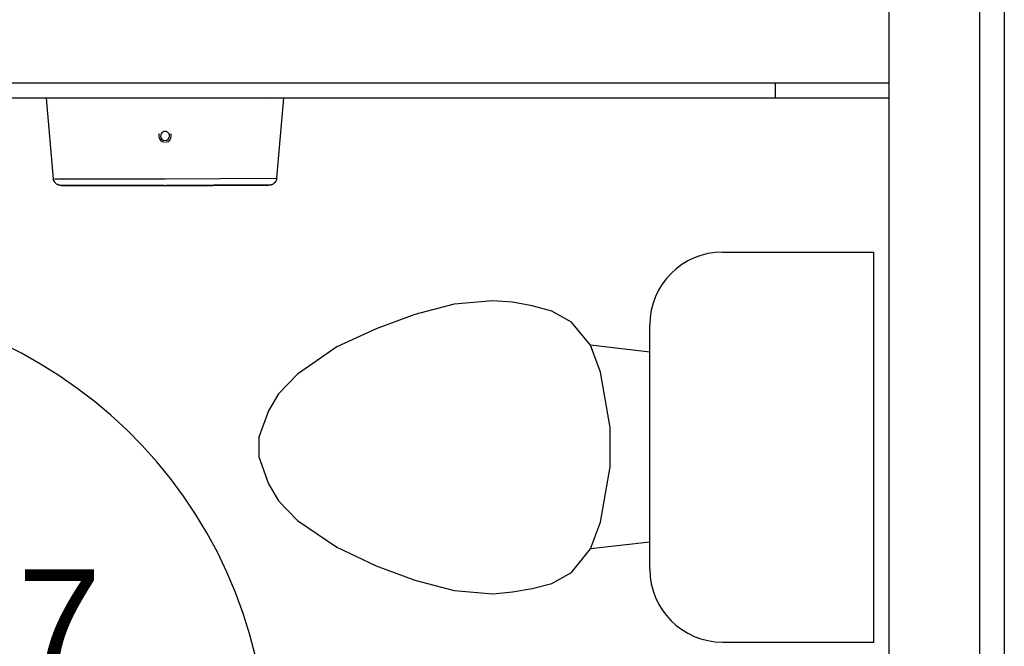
# Model space of a CAD drawing. Header units: millimetres. Extents: x 7 to 269, y 1 to 169.
# Tile 64 of 113: x 80.483 to 81.763, y 34.024 to 34.838. Entities that reach past the tile are written whole.
import ezdxf

# ---------------------------------------------------------------- set-up
doc = ezdxf.new("R2010")
doc.units = ezdxf.units.MM
doc.header["$MEASUREMENT"] = 0
doc.layers.add('Layout - Marco Polo', color=252, linetype='Continuous', lineweight=25)
doc.layers.add('Textos - Marco Polo', color=143, linetype='Continuous', lineweight=25)
doc.styles.add('Arial', font='arial.ttf')

msp = doc.modelspace()

# ---------------------------------------------------------------- linework, layer by layer
at = {"layer": 'Layout - Marco Polo'}
for p, q in [((81.6133, 34.9883), (81.6133, 30.8768)), ((81.7634, 30.8768), (81.7634, 34.9883)), ((81.7309, 34.9438), (81.7309, 30.9208)), ((80.2039, 34.7563), (81.6133, 34.7563)), ((81.4659, 34.7368), (81.4659, 34.7563)), ((80.2039, 34.7368), (81.6133, 34.7368)), ((80.5173, 34.7363), (80.5263, 34.6318)), ((80.6719, 34.7363), (80.5189, 34.7363)), ((80.8063, 34.7368), (80.6719, 34.7363)), ((80.8174, 34.6323), (80.8263, 34.7368)), ((80.5279, 34.6318), (80.6719, 34.6318)), ((80.6719, 34.6318), (80.8158, 34.6323)), ((81.3969, 34.5363), (81.5934, 34.5363)), ((81.5934, 34.5363), (81.5934, 34.0293)), ((81.0983, 34.4733), (81.0478, 34.4688)), ((81.1239, 34.4713), (81.0983, 34.4733)), ((81.0478, 34.4688), (80.9968, 34.4553)), ((81.1493, 34.4668), (81.1239, 34.4713)), ((81.1748, 34.4598), (81.1493, 34.4668)), ((81.2004, 34.4453), (81.1748, 34.4598)), ((80.9968, 34.4553), (80.9463, 34.4368)), ((80.9463, 34.4368), (80.8953, 34.4133)), ((81.2253, 34.4153), (81.2004, 34.4453)), ((81.3023, 34.1243), (81.3023, 34.4418)), ((80.8953, 34.4133), (80.8443, 34.3778)), ((81.2383, 34.3803), (81.2253, 34.4153)), ((81.3023, 34.4063), (81.2253, 34.4153)), ((80.8443, 34.3778), (80.8194, 34.3523)), ((81.2508, 34.3083), (81.2383, 34.3803)), ((80.8194, 34.3523), (80.8063, 34.3303)), ((80.8063, 34.3303), (80.7938, 34.2958)), ((81.2508, 34.2573), (81.2508, 34.3083)), ((80.7938, 34.2958), (80.7938, 34.2703)), ((80.7938, 34.2703), (80.8063, 34.2353)), ((81.2383, 34.1853), (81.2508, 34.2573)), ((80.8063, 34.2353), (80.8194, 34.2133)), ((80.8194, 34.2133), (80.8443, 34.1878)), ((80.8443, 34.1878), (80.8953, 34.1528)), ((81.2253, 34.1508), (81.2383, 34.1853)), ((80.8953, 34.1528), (80.9463, 34.1288)), ((81.3023, 34.1593), (81.2253, 34.1508)), ((81.2004, 34.1203), (81.2253, 34.1508)), ((80.9463, 34.1288), (80.9968, 34.1103)), ((81.1748, 34.1058), (81.2004, 34.1203)), ((80.9968, 34.1103), (81.0478, 34.0968)), ((81.1493, 34.0993), (81.1748, 34.1058)), ((81.0478, 34.0968), (81.0983, 34.0923)), ((81.0983, 34.0923), (81.1239, 34.0948)), ((81.1239, 34.0948), (81.1493, 34.0993)), ((81.5934, 34.0293), (81.3969, 34.0293))]:
    msp.add_line(p, q, dxfattribs=at)
for points in [[(80.5374, 34.6228), (80.5369, 34.6228), (80.5363, 34.6228), (80.5358, 34.6228), (80.5353, 34.6228), (80.5349, 34.6233), (80.5349, 34.6233), (80.5344, 34.6233), (80.5339, 34.6233), (80.5333, 34.6233), (80.5328, 34.6238), (80.5328, 34.6238), (80.5323, 34.6243), (80.5318, 34.6243), (80.5314, 34.6243), (80.5309, 34.6248), (80.5309, 34.6248), (80.5303, 34.6253), (80.5298, 34.6258), (80.5298, 34.6258), (80.5293, 34.6263), (80.5289, 34.6263), (80.5289, 34.6268), (80.5284, 34.6273), (80.5284, 34.6273), (80.5279, 34.6278), (80.5279, 34.6283), (80.5279, 34.6288), (80.5273, 34.6288), (80.5273, 34.6293), (80.5268, 34.6298), (80.5268, 34.6303), (80.5268, 34.6308), (80.5268, 34.6308), (80.5263, 34.6313), (80.5263, 34.6318)], [(80.8174, 34.6323), (80.8169, 34.6318), (80.8169, 34.6313), (80.8169, 34.6308), (80.8169, 34.6303), (80.8163, 34.6303), (80.8163, 34.6298), (80.8163, 34.6293), (80.8158, 34.6288), (80.8158, 34.6283), (80.8153, 34.6283), (80.8153, 34.6278), (80.8149, 34.6273), (80.8149, 34.6268), (80.8143, 34.6268), (80.8143, 34.6263), (80.8139, 34.6263), (80.8133, 34.6258), (80.8133, 34.6253), (80.8128, 34.6253), (80.8123, 34.6248), (80.8123, 34.6248), (80.8118, 34.6243), (80.8114, 34.6243), (80.8109, 34.6243), (80.8103, 34.6238), (80.8103, 34.6238), (80.8098, 34.6238), (80.8093, 34.6233), (80.8089, 34.6233), (80.8083, 34.6233), (80.8079, 34.6233), (80.8079, 34.6233), (80.8073, 34.6233), (80.8068, 34.6233), (80.8063, 34.6233)], [(80.6709, 34.6228), (80.6663, 34.6228), (80.6608, 34.6228), (80.6559, 34.6228), (80.6504, 34.6228), (80.6448, 34.6228), (80.6398, 34.6228), (80.6349, 34.6228), (80.6294, 34.6228), (80.6243, 34.6228), (80.6193, 34.6228), (80.6144, 34.6228), (80.6098, 34.6228), (80.6048, 34.6228), (80.6003, 34.6228), (80.5958, 34.6228), (80.5914, 34.6228), (80.5874, 34.6228), (80.5833, 34.6228), (80.5794, 34.6228), (80.5754, 34.6228), (80.5718, 34.6228), (80.5683, 34.6228), (80.5649, 34.6228), (80.5614, 34.6228), (80.5589, 34.6228), (80.5558, 34.6228), (80.5533, 34.6228), (80.5508, 34.6228), (80.5483, 34.6228), (80.5463, 34.6228), (80.5443, 34.6228), (80.5429, 34.6228), (80.5413, 34.6228), (80.5404, 34.6228), (80.5393, 34.6228), (80.5383, 34.6228), (80.5378, 34.6228), (80.5374, 34.6228), (80.5374, 34.6228), (80.5374, 34.6228)], [(80.5374, 34.6228), (80.5374, 34.6228), (80.5378, 34.6228), (80.5383, 34.6228), (80.5388, 34.6228), (80.5399, 34.6228), (80.5413, 34.6228), (80.5423, 34.6228), (80.5438, 34.6228), (80.5459, 34.6228), (80.5478, 34.6228), (80.5498, 34.6228), (80.5523, 34.6228), (80.5549, 34.6228), (80.5579, 34.6228), (80.5609, 34.6228), (80.5639, 34.6228), (80.5674, 34.6228), (80.5709, 34.6228), (80.5743, 34.6228), (80.5778, 34.6228), (80.5819, 34.6228), (80.5858, 34.6228), (80.5904, 34.6228), (80.5948, 34.6228), (80.5994, 34.6228), (80.6038, 34.6228), (80.6084, 34.6228), (80.6133, 34.6228), (80.6179, 34.6228), (80.6228, 34.6228), (80.6278, 34.6228), (80.6334, 34.6228), (80.6384, 34.6228), (80.6439, 34.6228), (80.6488, 34.6228), (80.6543, 34.6228), (80.6594, 34.6228), (80.6649, 34.6228), (80.6703, 34.6228), (80.6719, 34.6228)], [(80.6719, 34.6228), (80.6773, 34.6228), (80.6823, 34.6228), (80.6878, 34.6228), (80.6933, 34.6228), (80.6984, 34.6228), (80.7039, 34.6228), (80.7088, 34.6228), (80.7143, 34.6228), (80.7193, 34.6228), (80.7244, 34.6228), (80.7293, 34.6228), (80.7338, 34.6228), (80.7388, 34.6233), (80.7433, 34.6233), (80.7478, 34.6233), (80.7518, 34.6233), (80.7563, 34.6233), (80.7604, 34.6233), (80.7643, 34.6233), (80.7683, 34.6233), (80.7719, 34.6233), (80.7754, 34.6233), (80.7789, 34.6233), (80.7818, 34.6233), (80.7849, 34.6233), (80.7878, 34.6233), (80.7904, 34.6233), (80.7929, 34.6233), (80.7953, 34.6233), (80.7973, 34.6233), (80.7989, 34.6233), (80.8008, 34.6233), (80.8023, 34.6233), (80.8033, 34.6233), (80.8043, 34.6233), (80.8054, 34.6233), (80.8058, 34.6233), (80.8063, 34.6233), (80.8063, 34.6233), (80.8063, 34.6233)], [(80.8063, 34.6233), (80.8063, 34.6233), (80.8058, 34.6233), (80.8054, 34.6233), (80.8043, 34.6233), (80.8038, 34.6233), (80.8023, 34.6233), (80.8013, 34.6233), (80.7994, 34.6233), (80.7978, 34.6233), (80.7959, 34.6233), (80.7934, 34.6233), (80.7913, 34.6233), (80.7883, 34.6233), (80.7858, 34.6233), (80.7828, 34.6233), (80.7798, 34.6233), (80.7763, 34.6233), (80.7729, 34.6233), (80.7694, 34.6233), (80.7653, 34.6233), (80.7618, 34.6233), (80.7574, 34.6233), (80.7533, 34.6233), (80.7489, 34.6233), (80.7443, 34.6233), (80.7398, 34.6233), (80.7353, 34.6233), (80.7304, 34.6228), (80.7253, 34.6228), (80.7203, 34.6228), (80.7154, 34.6228), (80.7104, 34.6228), (80.7053, 34.6228), (80.6998, 34.6228), (80.6949, 34.6228), (80.6893, 34.6228), (80.6839, 34.6228), (80.6788, 34.6228), (80.6733, 34.6228)]]:
    msp.add_lwpolyline(points, dxfattribs=at)
for centre, radius, start, end in [((80.6719, 34.6873), 0.00813, 160.104, 180.051), ((80.6719, 34.6873), 0.0059, 0.0506, 180.051), ((80.6719, 34.6873), 0.00813, 0.0506, 19.9973), ((80.6719, 34.6873), 0.00813, 180.051, 262.154), ((80.6719, 34.6873), 0.0059, 180.051, 0.0506), ((80.6719, 34.6873), 0.00813, 277.948, 0.0506), ((81.3969, 34.4418), 0.0946, 90, 180), ((80.2039, 33.8728), 0.6017, 1.9048, 90), ((81.3969, 34.1243), 0.0946, 180, 270)]:
    msp.add_arc(centre, radius, start, end, dxfattribs=at)

# ---------------------------------------------------------------- texts
at = {"layer": 'Textos - Marco Polo', "insert": (80.4795, 33.983), "char_height": 0.1412, "width": 0.16944, "attachment_point": 7, "line_spacing_factor": 0.798, "style": 'Arial'}
msp.add_mtext('7', dxfattribs=at)

doc.saveas('drawing.dxf')
